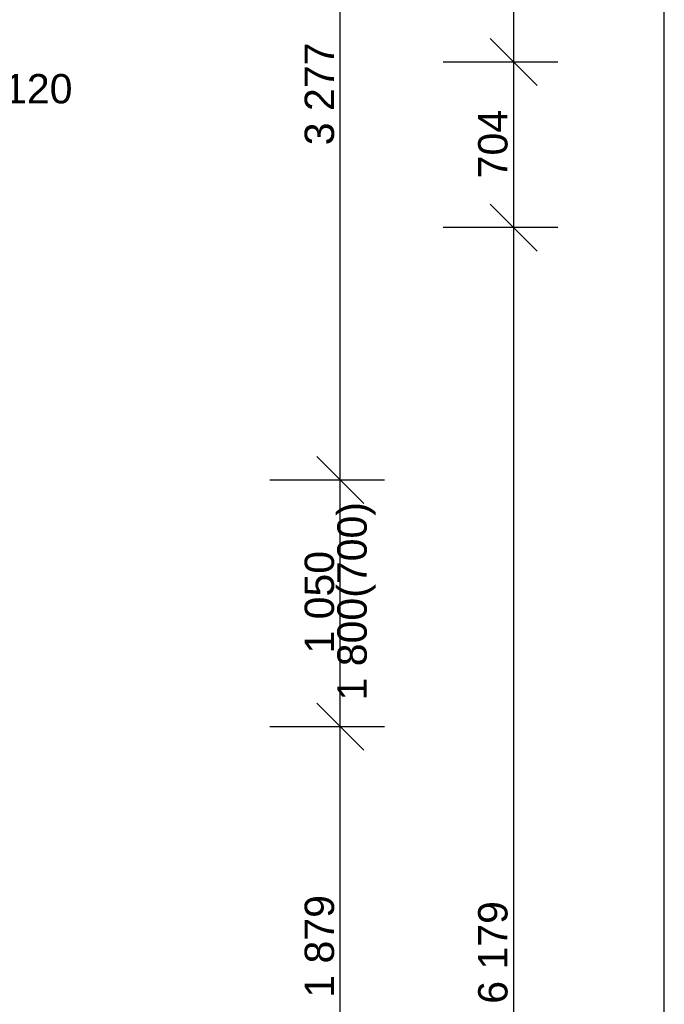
# Model space of a CAD drawing. Header units: millimetres. Extents: x -28017 to 3863, y -4271 to 20239.
# Tile 205 of 243: x 428 to 3169, y 3924 to 8114. Entities that reach past the tile are written whole.
import ezdxf

# ---------------------------------------------------------------- set-up
doc = ezdxf.new("R2010")
doc.units = ezdxf.units.MM
doc.header["$MEASUREMENT"] = 0
for name, color, linetype in [('5._POHLED ZÁPADNÍ_2_Anotace - SP', 7, 'Continuous'), ('5._POHLED ZÁPADNÍ_2_Kóty - SP', 7, 'Continuous'), ('5._POHLED ZÁPADNÍ_2_Nové_Kóty - SP', 7, 'Continuous')]:
    doc.layers.add(name, color=color, linetype=linetype)
doc.styles.add('GENEROVANÝ_STYL_1', font='txt')
doc.styles.add('GENEROVANÝ_STYL_2', font='txt')

msp = doc.modelspace()

# ---------------------------------------------------------------- linework, layer by layer
at = {"layer": '5._POHLED ZÁPADNÍ_2_Nové_Kóty - SP', "color": 1, "linetype": 'Continuous', "lineweight": 25}
for p, q in [((3169.2, 189.9), (3169.2, 18118.7)), ((2529.1, 7933.6), (2529.1, 17379.9)), ((1791.3, 6155.2), (1791.3, 9432.3)), ((2429.1, 8033.6), (2629.1, 7833.6)), ((2716.6, 7933.6), (2229.1, 7933.6)), ((2529.1, 7229.3), (2529.1, 7933.6)), ((2429.1, 7329.3), (2629.1, 7129.3)), ((2716.6, 7229.3), (2229.1, 7229.3)), ((2529.1, 1050.4), (2529.1, 7229.3)), ((1691.3, 6255.2), (1891.3, 6055.2)), ((1978.8, 6155.2), (1491.3, 6155.2)), ((1791.3, 5105.2), (1791.3, 6155.2)), ((1691.3, 5205.2), (1891.3, 5005.2)), ((1978.8, 5105.2), (1491.3, 5105.2)), ((1791.3, 3226.3), (1791.3, 5105.2))]:
    msp.add_line(p, q, dxfattribs=at)

# ---------------------------------------------------------------- texts
at = {"layer": '5._POHLED ZÁPADNÍ_2_Anotace - SP', "color": 1, "linetype": 'Continuous', "lineweight": 25, "insert": (210.7, 7819.6), "char_height": 125, "attachment_point": 5, "style": 'GENEROVANÝ_STYL_1'}
msp.add_mtext('\\A1;{\\pqc;\\fArial|b0|i0|c238|p38;DS DN 1\\fArial|b0|i0|c238|p38;2\\fArial|b0|i0|c238|p38;0}', dxfattribs=at)
at = {"layer": '5._POHLED ZÁPADNÍ_2_Kóty - SP', "color": 1, "linetype": 'Continuous', "lineweight": 25, "char_height": 125, "attachment_point": 7, "rotation": 90, "style": 'GENEROVANÝ_STYL_2'}
for s, insert, width in [('\\A1;{\\pql;\\fArial|b0|i0|c0|p38;3\xa0277}', (1766.3, 7580), 427.429), ('\\A1;{\\pql;\\fArial|b0|i0|c0|p38;704}', (2504.1, 7439.1), 284.572), ('\\A1;{\\pql;\\fArial|b0|i0|c0|p38;1\xa0800(700)}', (1941.3, 5217), 826.286), ('\\A1;{\\pql;\\fArial|b0|i0|c0|p38;1\xa0050}', (1766.3, 5416.5), 427.429), ('\\A1;{\\pql;\\fArial|b0|i0|c0|p38;1\xa0879}', (1766.3, 3952), 427.429), ('\\A1;{\\pql;\\fArial|b0|i0|c0|p38;6\xa0179}', (2504.1, 3926.1), 427.429)]:
    msp.add_mtext(s, dxfattribs=dict(at, insert=insert, width=width))

doc.saveas('drawing.dxf')
